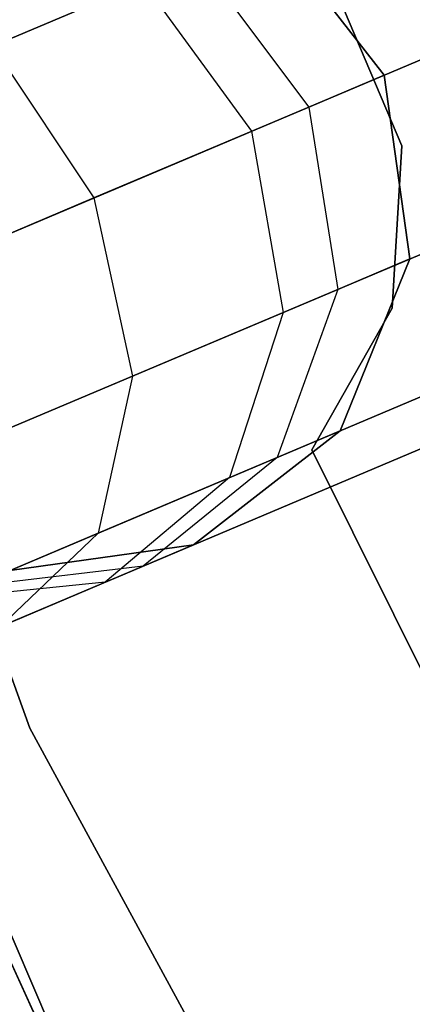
# Model space of a CAD drawing. Extents: x -129 to 129, y -127 to 130.
# Tile 56 of 188: x -56.15 to -55.05, y -24.69 to -21.95. Entities that reach past the tile are written whole.
import ezdxf

# ---------------------------------------------------------------- set-up
doc = ezdxf.new("R2010")
doc.units = 0
doc.header["$LTSCALE"] = 25.4
doc.layers.get('0').update_dxf_attribs({"linetype": 'CONTINUOUS'})

# ---------------------------------------------------------------- blocks, each defined once
blk = doc.blocks.new('NOME_B_PM2_STL')
at = {"color": 0}
for p, q in [((70.8871, -16.2964, 18.9499), (74.0697, -25.1577, 18.9499)), ((74.0697, -25.1577, 17.9499), (70.8871, -16.2964, 17.9499)), ((70.8871, -16.2964, 18.9499), (74.0697, -25.1577, 18.9499)), ((74.0697, -25.1577, 17.9499), (70.8871, -16.2964, 17.9499)), ((71.5693, -20.0394, 19.0779), (75.3153, -28.7528, 19.0779)), ((75.3153, -28.7528, 20.0779), (71.5693, -20.0394, 20.0779)), ((71.5693, -20.0394, 19.0779), (75.3153, -28.7528, 19.0779)), ((75.3153, -28.7528, 20.0779), (71.5693, -20.0394, 20.0779)), ((75.9649, -30.063, 343.5779), (72.0113, -21.4335, 343.5779)), ((72.0113, -21.4335, 328.5779), (75.9649, -30.063, 328.5779)), ((72.0113, -21.4335, 328.5779), (75.9649, -30.063, 328.5779)), ((75.9649, -30.063, 343.5779), (72.0113, -21.4335, 343.5779)), ((76.6457, -22.1198, 525.4439), (30.6004, -41.6091, 525.4439)), ((76.6457, -22.1198, 525.4439), (30.6004, -41.6091, 525.4439)), ((76.6457, -22.1198, 523.7119), (30.6004, -41.6091, 523.7119)), ((76.6457, -22.1198, 523.7119), (30.6004, -41.6091, 523.7119)), ((30.6004, -41.6091, 343.7118), (76.6457, -22.1198, 343.7118)), ((30.6004, -41.6091, 343.7118), (76.6457, -22.1198, 343.7118)), ((30.6004, -41.6091, 345.4439), (76.6457, -22.1198, 345.4439)), ((30.6004, -41.6091, 345.4439), (76.6457, -22.1198, 345.4439)), ((76.8406, -22.5803, 523.5779), (30.7953, -42.0696, 523.5779)), ((76.8406, -22.5803, 525.5779), (30.7953, -42.0696, 525.5779)), ((76.8406, -22.5803, 525.5779), (30.7953, -42.0696, 525.5779)), ((76.8406, -22.5803, 523.5779), (30.7953, -42.0696, 523.5779)), ((30.7953, -42.0696, 345.5779), (76.8406, -22.5803, 345.5779)), ((30.7953, -42.0696, 343.5779), (76.8406, -22.5803, 343.5779)), ((30.7953, -42.0696, 343.5779), (76.8406, -22.5803, 343.5779)), ((30.7953, -42.0696, 345.5779), (76.8406, -22.5803, 345.5779)), ((75.0575, -23.335, 699.0779), (74.7392, -22.9268, 699.0779)), ((74.7392, -22.9268, 534.0779), (75.0575, -23.335, 534.0779)), ((75.0575, -23.335, 699.0779), (74.7392, -22.9268, 699.0779)), ((75.0575, -23.335, 693.5779), (74.7392, -22.9268, 693.5779)), ((75.0575, -23.335, 693.5779), (74.7392, -22.9268, 693.5779)), ((75.0575, -23.335, 539.5779), (74.7392, -22.9268, 539.5779)), ((75.0575, -23.335, 539.5779), (74.7392, -22.9268, 539.5779)), ((74.7392, -22.9268, 534.0779), (75.0575, -23.335, 534.0779)), ((75.0575, -23.335, 335.0779), (74.7392, -22.9268, 335.0779)), ((74.7392, -22.9268, 21.0779), (75.0575, -23.335, 21.0779)), ((75.0575, -23.335, 335.0779), (74.7392, -22.9268, 335.0779)), ((75.0575, -23.335, 329.5779), (74.7392, -22.9268, 329.5779)), ((75.0575, -23.335, 329.5779), (74.7392, -22.9268, 329.5779)), ((75.0575, -23.335, 25.5779), (74.7392, -22.9268, 25.5779)), ((75.0575, -23.335, 25.5779), (74.7392, -22.9268, 25.5779)), ((74.7392, -22.9268, 21.0779), (75.0575, -23.335, 21.0779)), ((74.5383, -23.0118, 692.4811), (73.9661, -23.254, 691.5513)), ((74.5383, -23.0118, 692.4811), (73.9661, -23.254, 691.5513)), ((73.9661, -23.254, 541.6044), (74.5383, -23.0118, 540.6746)), ((73.9661, -23.254, 541.6044), (74.5383, -23.0118, 540.6746)), ((74.5383, -23.0118, 328.4811), (73.9661, -23.254, 327.5513)), ((74.5383, -23.0118, 328.4811), (73.9661, -23.254, 327.5513)), ((74.5383, -23.0118, 692.4811), (74.8472, -23.424, 692.4298)), ((74.5383, -23.0118, 692.4811), (74.8472, -23.424, 692.4298)), ((74.5383, -23.0118, 540.6746), (74.8472, -23.424, 540.7259)), ((74.5383, -23.0118, 540.6746), (74.8472, -23.424, 540.7259)), ((74.5383, -23.0118, 328.4811), (74.8472, -23.424, 328.4298)), ((74.5383, -23.0118, 328.4811), (74.8472, -23.424, 328.4298)), ((77.0355, -23.0407, 523.7119), (30.9902, -42.53, 523.7119)), ((77.0355, -23.0407, 523.7119), (30.9902, -42.53, 523.7119)), ((77.0355, -23.0407, 525.4439), (30.9902, -42.53, 525.4439)), ((77.0355, -23.0407, 525.4439), (30.9902, -42.53, 525.4439)), ((30.9902, -42.53, 345.4439), (77.0355, -23.0407, 345.4439)), ((30.9902, -42.53, 345.4439), (77.0355, -23.0407, 345.4439)), ((30.9902, -42.53, 343.7118), (77.0355, -23.0407, 343.7118)), ((30.9902, -42.53, 343.7118), (77.0355, -23.0407, 343.7118)), ((73.4195, -23.4854, 28.0599), (74.3856, -23.0765, 27.0109)), ((73.4195, -23.4854, 28.0599), (74.3856, -23.0765, 27.0109)), ((74.3856, -23.0765, 27.0109), (74.6873, -23.4917, 27.0779)), ((74.3856, -23.0765, 27.0109), (74.6873, -23.4917, 27.0779)), ((75.1062, -23.5321, 23.0779), (74.9293, -23.1137, 23.0779)), ((74.9293, -23.1137, 21.0779), (75.1062, -23.5321, 21.0779)), ((74.9293, -23.1137, 21.0779), (75.1062, -23.5321, 21.0779)), ((75.1062, -23.5321, 23.0779), (74.9293, -23.1137, 23.0779)), ((75.1062, -23.5321, 699.0779), (74.9293, -23.1137, 699.0779)), ((74.9293, -23.1137, 697.0779), (75.1062, -23.5321, 697.0779)), ((74.9293, -23.1137, 697.0779), (75.1062, -23.5321, 697.0779)), ((75.1062, -23.5321, 699.0779), (74.9293, -23.1137, 699.0779)), ((75.1062, -23.5321, 335.0779), (74.9293, -23.1137, 335.0779)), ((74.9293, -23.1137, 333.0779), (75.1062, -23.5321, 333.0779)), ((74.9293, -23.1137, 333.0779), (75.1062, -23.5321, 333.0779)), ((75.1062, -23.5321, 335.0779), (74.9293, -23.1137, 335.0779)), ((75.1062, -23.5321, 536.0779), (74.9293, -23.1137, 536.0779)), ((74.9293, -23.1137, 534.0779), (75.1062, -23.5321, 534.0779)), ((74.9293, -23.1137, 534.0779), (75.1062, -23.5321, 534.0779)), ((75.1062, -23.5321, 536.0779), (74.9293, -23.1137, 536.0779)), ((73.9661, -23.254, 691.5513), (74.2483, -23.6775, 691.4565)), ((73.9661, -23.254, 691.5513), (74.2483, -23.6775, 691.4565)), ((73.9661, -23.254, 541.6044), (74.2483, -23.6775, 541.6992)), ((73.9661, -23.254, 541.6044), (74.2483, -23.6775, 541.6992)), ((73.9661, -23.254, 327.5513), (74.2483, -23.6775, 327.4565)), ((73.9661, -23.254, 327.5513), (74.2483, -23.6775, 327.4565)), ((74.6873, -23.4917, 27.0779), (75.0575, -23.335, 25.5779)), ((74.6873, -23.4917, 27.0779), (75.0575, -23.335, 25.5779)), ((75.0575, -23.335, 693.5779), (74.8472, -23.424, 692.4298)), ((75.0575, -23.335, 693.5779), (74.8472, -23.424, 692.4298)), ((74.8472, -23.424, 540.7259), (75.0575, -23.335, 539.5779)), ((74.8472, -23.424, 540.7259), (75.0575, -23.335, 539.5779)), ((75.0575, -23.335, 329.5779), (74.8472, -23.424, 328.4298)), ((75.0575, -23.335, 329.5779), (74.8472, -23.424, 328.4298)), ((75.129, -23.8477, 699.0779), (75.0575, -23.335, 699.0779)), ((75.0575, -23.335, 534.0779), (75.129, -23.8477, 534.0779)), ((75.129, -23.8477, 693.5779), (75.0575, -23.335, 693.5779)), ((75.0575, -23.335, 699.0779), (75.0575, -23.335, 693.5779)), ((75.129, -23.8477, 699.0779), (75.0575, -23.335, 699.0779)), ((75.0575, -23.335, 699.0779), (75.0575, -23.335, 693.5779)), ((75.129, -23.8477, 693.5779), (75.0575, -23.335, 693.5779)), ((75.129, -23.8477, 539.5779), (75.0575, -23.335, 539.5779)), ((75.0575, -23.335, 534.0779), (75.129, -23.8477, 534.0779)), ((75.0575, -23.335, 539.5779), (75.0575, -23.335, 534.0779)), ((75.129, -23.8477, 539.5779), (75.0575, -23.335, 539.5779)), ((75.0575, -23.335, 539.5779), (75.0575, -23.335, 534.0779)), ((75.129, -23.8477, 335.0779), (75.0575, -23.335, 335.0779)), ((75.0575, -23.335, 21.0779), (75.129, -23.8477, 21.0779)), ((75.129, -23.8477, 329.5779), (75.0575, -23.335, 329.5779)), ((75.0575, -23.335, 335.0779), (75.0575, -23.335, 329.5779)), ((75.129, -23.8477, 335.0779), (75.0575, -23.335, 335.0779)), ((75.0575, -23.335, 335.0779), (75.0575, -23.335, 329.5779)), ((75.129, -23.8477, 329.5779), (75.0575, -23.335, 329.5779)), ((75.129, -23.8477, 25.5779), (75.0575, -23.335, 25.5779)), ((75.0575, -23.335, 21.0779), (75.129, -23.8477, 21.0779)), ((75.0575, -23.335, 25.5779), (75.0575, -23.335, 21.0779)), ((75.129, -23.8477, 25.5779), (75.0575, -23.335, 25.5779)), ((75.0575, -23.335, 25.5779), (75.0575, -23.335, 21.0779)), ((77.1782, -23.3778, 524.0779), (31.1329, -42.8671, 524.0779)), ((77.1782, -23.3778, 524.0779), (31.1329, -42.8671, 524.0779)), ((77.1782, -23.3778, 525.0779), (31.1329, -42.8671, 525.0779)), ((77.1782, -23.3778, 525.0779), (31.1329, -42.8671, 525.0779)), ((31.1329, -42.8671, 345.0779), (77.1782, -23.3778, 345.0779)), ((31.1329, -42.8671, 345.0779), (77.1782, -23.3778, 345.0779)), ((31.1329, -42.8671, 344.0779), (77.1782, -23.3778, 344.0779)), ((31.1329, -42.8671, 344.0779), (77.1782, -23.3778, 344.0779)), ((74.8472, -23.424, 692.4298), (74.2483, -23.6775, 691.4565)), ((74.8472, -23.424, 692.4298), (74.2483, -23.6775, 691.4565)), ((74.2483, -23.6775, 541.6992), (74.8472, -23.424, 540.7259)), ((74.2483, -23.6775, 541.6992), (74.8472, -23.424, 540.7259)), ((74.8472, -23.424, 328.4298), (74.2483, -23.6775, 327.4565)), ((74.8472, -23.424, 328.4298), (74.2483, -23.6775, 327.4565)), ((74.8472, -23.424, 692.4298), (74.9281, -23.9327, 692.4811)), ((74.8472, -23.424, 692.4298), (74.9281, -23.9327, 692.4811)), ((74.8472, -23.424, 540.7259), (74.9281, -23.9327, 540.6746)), ((74.8472, -23.424, 540.7259), (74.9281, -23.9327, 540.6746)), ((74.8472, -23.424, 328.4298), (74.9281, -23.9327, 328.4811)), ((74.8472, -23.424, 328.4298), (74.9281, -23.9327, 328.4811)), ((73.6761, -23.9197, 28.1759), (74.6873, -23.4917, 27.0779)), ((73.6761, -23.9197, 28.1759), (74.6873, -23.4917, 27.0779)), ((74.6873, -23.4917, 27.0779), (74.7754, -23.9974, 27.0109)), ((74.6873, -23.4917, 27.0779), (74.7754, -23.9974, 27.0109)), ((77.2304, -23.5012, 524.5779), (31.1851, -42.9905, 524.5779)), ((77.2304, -23.5012, 524.5779), (31.1851, -42.9905, 524.5779)), ((31.1851, -42.9905, 344.5779), (77.2304, -23.5012, 344.5779)), ((31.1851, -42.9905, 344.5779), (77.2304, -23.5012, 344.5779)), ((75.0797, -23.9855, 23.0779), (75.1062, -23.5321, 23.0779)), ((75.1062, -23.5321, 21.0779), (75.0797, -23.9855, 21.0779)), ((75.1062, -23.5321, 21.0779), (75.0797, -23.9855, 21.0779)), ((75.0797, -23.9855, 23.0779), (75.1062, -23.5321, 23.0779)), ((75.0797, -23.9855, 699.0779), (75.1062, -23.5321, 699.0779)), ((75.1062, -23.5321, 697.0779), (75.0797, -23.9855, 697.0779)), ((75.1062, -23.5321, 697.0779), (75.0797, -23.9855, 697.0779)), ((75.0797, -23.9855, 699.0779), (75.1062, -23.5321, 699.0779)), ((75.0797, -23.9855, 335.0779), (75.1062, -23.5321, 335.0779)), ((75.1062, -23.5321, 333.0779), (75.0797, -23.9855, 333.0779)), ((75.1062, -23.5321, 333.0779), (75.0797, -23.9855, 333.0779)), ((75.0797, -23.9855, 335.0779), (75.1062, -23.5321, 335.0779)), ((75.0797, -23.9855, 536.0779), (75.1062, -23.5321, 536.0779)), ((75.1062, -23.5321, 534.0779), (75.0797, -23.9855, 534.0779)), ((75.1062, -23.5321, 534.0779), (75.0797, -23.9855, 534.0779)), ((75.0797, -23.9855, 536.0779), (75.1062, -23.5321, 536.0779)), ((75.1062, -23.5321, 23.0779), (75.1062, -23.5321, 21.0779)), ((75.1062, -23.5321, 23.0779), (75.1062, -23.5321, 21.0779)), ((75.1062, -23.5321, 699.0779), (75.1062, -23.5321, 697.0779)), ((75.1062, -23.5321, 699.0779), (75.1062, -23.5321, 697.0779)), ((75.1062, -23.5321, 335.0779), (75.1062, -23.5321, 333.0779)), ((75.1062, -23.5321, 335.0779), (75.1062, -23.5321, 333.0779)), ((75.1062, -23.5321, 536.0779), (75.1062, -23.5321, 534.0779)), ((75.1062, -23.5321, 536.0779), (75.1062, -23.5321, 534.0779)), ((74.2483, -23.6775, 691.4565), (73.352, -24.0569, 690.8062)), ((74.2483, -23.6775, 691.4565), (73.352, -24.0569, 690.8062)), ((73.352, -24.0569, 542.3495), (74.2483, -23.6775, 541.6992)), ((73.352, -24.0569, 542.3495), (74.2483, -23.6775, 541.6992)), ((74.2483, -23.6775, 327.4565), (73.352, -24.0569, 326.8062)), ((74.2483, -23.6775, 327.4565), (73.352, -24.0569, 326.8062)), ((74.2483, -23.6775, 691.4565), (74.3559, -24.1749, 691.5513)), ((74.2483, -23.6775, 691.4565), (74.3559, -24.1749, 691.5513)), ((74.2483, -23.6775, 541.6992), (74.3559, -24.1749, 541.6044)), ((74.2483, -23.6775, 541.6992), (74.3559, -24.1749, 541.6044)), ((74.2483, -23.6775, 327.4565), (74.3559, -24.1749, 327.5513)), ((74.2483, -23.6775, 327.4565), (74.3559, -24.1749, 327.5513)), ((74.7754, -23.9974, 27.0109), (75.129, -23.8477, 25.5779)), ((74.7754, -23.9974, 27.0109), (75.129, -23.8477, 25.5779)), ((75.129, -23.8477, 693.5779), (74.9281, -23.9327, 692.4811)), ((75.129, -23.8477, 693.5779), (74.9281, -23.9327, 692.4811)), ((74.9281, -23.9327, 540.6746), (75.129, -23.8477, 539.5779)), ((74.9281, -23.9327, 540.6746), (75.129, -23.8477, 539.5779)), ((75.129, -23.8477, 329.5779), (74.9281, -23.9327, 328.4811)), ((75.129, -23.8477, 329.5779), (74.9281, -23.9327, 328.4811)), ((74.9346, -24.3275, 699.0779), (75.129, -23.8477, 699.0779)), ((75.129, -23.8477, 534.0779), (74.9346, -24.3275, 534.0779)), ((74.9346, -24.3275, 699.0779), (75.129, -23.8477, 699.0779)), ((74.9346, -24.3275, 693.5779), (75.129, -23.8477, 693.5779)), ((74.9346, -24.3275, 693.5779), (75.129, -23.8477, 693.5779)), ((74.9346, -24.3275, 539.5779), (75.129, -23.8477, 539.5779)), ((74.9346, -24.3275, 539.5779), (75.129, -23.8477, 539.5779)), ((75.129, -23.8477, 534.0779), (74.9346, -24.3275, 534.0779)), ((74.9346, -24.3275, 335.0779), (75.129, -23.8477, 335.0779)), ((75.129, -23.8477, 21.0779), (74.9346, -24.3275, 21.0779)), ((74.9346, -24.3275, 335.0779), (75.129, -23.8477, 335.0779)), ((74.9346, -24.3275, 329.5779), (75.129, -23.8477, 329.5779)), ((74.9346, -24.3275, 329.5779), (75.129, -23.8477, 329.5779)), ((74.9346, -24.3275, 25.5779), (75.129, -23.8477, 25.5779)), ((74.9346, -24.3275, 25.5779), (75.129, -23.8477, 25.5779)), ((75.129, -23.8477, 21.0779), (74.9346, -24.3275, 21.0779)), ((75.129, -23.8477, 699.0779), (75.129, -23.8477, 693.5779)), ((75.129, -23.8477, 699.0779), (75.129, -23.8477, 693.5779)), ((75.129, -23.8477, 539.5779), (75.129, -23.8477, 534.0779)), ((75.129, -23.8477, 539.5779), (75.129, -23.8477, 534.0779)), ((75.129, -23.8477, 335.0779), (75.129, -23.8477, 329.5779)), ((75.129, -23.8477, 335.0779), (75.129, -23.8477, 329.5779)), ((75.129, -23.8477, 25.5779), (75.129, -23.8477, 21.0779)), ((75.129, -23.8477, 25.5779), (75.129, -23.8477, 21.0779)), ((74.9281, -23.9327, 692.4811), (74.3559, -24.1749, 691.5513)), ((74.9281, -23.9327, 692.4811), (74.3559, -24.1749, 691.5513)), ((74.3559, -24.1749, 541.6044), (74.9281, -23.9327, 540.6746)), ((74.3559, -24.1749, 541.6044), (74.9281, -23.9327, 540.6746)), ((74.9281, -23.9327, 328.4811), (74.3559, -24.1749, 327.5513)), ((74.9281, -23.9327, 328.4811), (74.3559, -24.1749, 327.5513)), ((74.9281, -23.9327, 692.4811), (74.7593, -24.4016, 692.6212)), ((74.9281, -23.9327, 692.4811), (74.7593, -24.4016, 692.6212)), ((74.9281, -23.9327, 540.6746), (74.7593, -24.4016, 540.5345)), ((74.9281, -23.9327, 540.6746), (74.7593, -24.4016, 540.5345)), ((74.9281, -23.9327, 328.4811), (74.7593, -24.4016, 328.6212)), ((74.9281, -23.9327, 328.4811), (74.7593, -24.4016, 328.6212)), ((74.8554, -24.3805, 23.0779), (75.0797, -23.9855, 23.0779)), ((75.0797, -23.9855, 21.0779), (74.8554, -24.3805, 21.0779)), ((75.0797, -23.9855, 21.0779), (74.8554, -24.3805, 21.0779)), ((74.8554, -24.3805, 23.0779), (75.0797, -23.9855, 23.0779)), ((74.8554, -24.3805, 699.0779), (75.0797, -23.9855, 699.0779)), ((75.0797, -23.9855, 697.0779), (74.8554, -24.3805, 697.0779)), ((75.0797, -23.9855, 697.0779), (74.8554, -24.3805, 697.0779)), ((74.8554, -24.3805, 699.0779), (75.0797, -23.9855, 699.0779)), ((74.8554, -24.3805, 335.0779), (75.0797, -23.9855, 335.0779)), ((75.0797, -23.9855, 333.0779), (74.8554, -24.3805, 333.0779)), ((75.0797, -23.9855, 333.0779), (74.8554, -24.3805, 333.0779)), ((74.8554, -24.3805, 335.0779), (75.0797, -23.9855, 335.0779)), ((74.8554, -24.3805, 536.0779), (75.0797, -23.9855, 536.0779)), ((75.0797, -23.9855, 534.0779), (74.8554, -24.3805, 534.0779)), ((75.0797, -23.9855, 534.0779), (74.8554, -24.3805, 534.0779)), ((74.8554, -24.3805, 536.0779), (75.0797, -23.9855, 536.0779)), ((75.0797, -23.9855, 23.0779), (75.0797, -23.9855, 21.0779)), ((75.0797, -23.9855, 23.0779), (75.0797, -23.9855, 21.0779)), ((75.0797, -23.9855, 699.0779), (75.0797, -23.9855, 697.0779)), ((75.0797, -23.9855, 699.0779), (75.0797, -23.9855, 697.0779)), ((75.0797, -23.9855, 335.0779), (75.0797, -23.9855, 333.0779)), ((75.0797, -23.9855, 335.0779), (75.0797, -23.9855, 333.0779)), ((75.0797, -23.9855, 536.0779), (75.0797, -23.9855, 534.0779)), ((75.0797, -23.9855, 536.0779), (75.0797, -23.9855, 534.0779)), ((73.8093, -24.4063, 28.0599), (74.7754, -23.9974, 27.0109)), ((73.8093, -24.4063, 28.0599), (74.7754, -23.9974, 27.0109)), ((74.7754, -23.9974, 27.0109), (74.6261, -24.458, 26.8279)), ((74.7754, -23.9974, 27.0109), (74.6261, -24.458, 26.8279)), ((74.3559, -24.1749, 691.5513), (73.4997, -24.5373, 690.93)), ((74.3559, -24.1749, 691.5513), (73.4997, -24.5373, 690.93)), ((73.4997, -24.5373, 542.2257), (74.3559, -24.1749, 541.6044)), ((73.4997, -24.5373, 542.2257), (74.3559, -24.1749, 541.6044)), ((74.3559, -24.1749, 327.5513), (73.4997, -24.5373, 326.93)), ((74.3559, -24.1749, 327.5513), (73.4997, -24.5373, 326.93)), ((74.3559, -24.1749, 691.5513), (74.2602, -24.6129, 691.8101)), ((74.3559, -24.1749, 691.5513), (74.2602, -24.6129, 691.8101)), ((74.3559, -24.1749, 541.6044), (74.2602, -24.6129, 541.3456)), ((74.3559, -24.1749, 541.6044), (74.2602, -24.6129, 541.3456)), ((74.3559, -24.1749, 327.5513), (74.2602, -24.6129, 327.8101)), ((74.3559, -24.1749, 327.5513), (74.2602, -24.6129, 327.8101)), ((74.5263, -24.6457, 699.0779), (74.9346, -24.3275, 699.0779)), ((74.9346, -24.3275, 534.0779), (74.5263, -24.6457, 534.0779)), ((74.5263, -24.6457, 699.0779), (74.9346, -24.3275, 699.0779)), ((74.5263, -24.6457, 693.5779), (74.9346, -24.3275, 693.5779)), ((74.5263, -24.6457, 693.5779), (74.9346, -24.3275, 693.5779)), ((74.5263, -24.6457, 539.5779), (74.9346, -24.3275, 539.5779)), ((74.5263, -24.6457, 539.5779), (74.9346, -24.3275, 539.5779)), ((74.9346, -24.3275, 534.0779), (74.5263, -24.6457, 534.0779)), ((74.5263, -24.6457, 335.0779), (74.9346, -24.3275, 335.0779)), ((74.9346, -24.3275, 21.0779), (74.5263, -24.6457, 21.0779)), ((74.5263, -24.6457, 335.0779), (74.9346, -24.3275, 335.0779)), ((74.5263, -24.6457, 329.5779), (74.9346, -24.3275, 329.5779)), ((74.5263, -24.6457, 329.5779), (74.9346, -24.3275, 329.5779)), ((74.5263, -24.6457, 25.5779), (74.9346, -24.3275, 25.5779)), ((74.5263, -24.6457, 25.5779), (74.9346, -24.3275, 25.5779)), ((74.9346, -24.3275, 21.0779), (74.5263, -24.6457, 21.0779)), ((74.6261, -24.458, 26.8279), (74.9346, -24.3275, 25.5779)), ((74.6261, -24.458, 26.8279), (74.9346, -24.3275, 25.5779)), ((74.9346, -24.3275, 693.5779), (74.7593, -24.4016, 692.6212)), ((74.9346, -24.3275, 693.5779), (74.7593, -24.4016, 692.6212)), ((74.7593, -24.4016, 540.5345), (74.9346, -24.3275, 539.5779)), ((74.7593, -24.4016, 540.5345), (74.9346, -24.3275, 539.5779)), ((74.9346, -24.3275, 329.5779), (74.7593, -24.4016, 328.6212)), ((74.9346, -24.3275, 329.5779), (74.7593, -24.4016, 328.6212)), ((74.9346, -24.3275, 699.0779), (74.9346, -24.3275, 693.5779)), ((74.9346, -24.3275, 699.0779), (74.9346, -24.3275, 693.5779)), ((74.9346, -24.3275, 539.5779), (74.9346, -24.3275, 534.0779)), ((74.9346, -24.3275, 539.5779), (74.9346, -24.3275, 534.0779)), ((74.9346, -24.3275, 335.0779), (74.9346, -24.3275, 329.5779)), ((74.9346, -24.3275, 335.0779), (74.9346, -24.3275, 329.5779)), ((74.9346, -24.3275, 25.5779), (74.9346, -24.3275, 21.0779)), ((74.9346, -24.3275, 25.5779), (74.9346, -24.3275, 21.0779)), ((77.3597, -29.4155, 23.0779), (74.8554, -24.3805, 23.0779)), ((74.8554, -24.3805, 23.0779), (74.8554, -24.3805, 21.0779)), ((74.8554, -24.3805, 21.0779), (77.3597, -29.4155, 21.0779)), ((74.8554, -24.3805, 23.0779), (74.8554, -24.3805, 21.0779)), ((74.8554, -24.3805, 21.0779), (77.3597, -29.4155, 21.0779)), ((77.3597, -29.4155, 23.0779), (74.8554, -24.3805, 23.0779)), ((77.3597, -29.4155, 699.0779), (74.8554, -24.3805, 699.0779)), ((74.8554, -24.3805, 699.0779), (74.8554, -24.3805, 697.0779)), ((74.8554, -24.3805, 697.0779), (77.3597, -29.4155, 697.0779)), ((74.8554, -24.3805, 699.0779), (74.8554, -24.3805, 697.0779)), ((74.8554, -24.3805, 697.0779), (77.3597, -29.4155, 697.0779)), ((77.3597, -29.4155, 699.0779), (74.8554, -24.3805, 699.0779)), ((77.3597, -29.4155, 335.0779), (74.8554, -24.3805, 335.0779)), ((74.8554, -24.3805, 335.0779), (74.8554, -24.3805, 333.0779)), ((74.8554, -24.3805, 333.0779), (77.3597, -29.4155, 333.0779)), ((74.8554, -24.3805, 335.0779), (74.8554, -24.3805, 333.0779)), ((74.8554, -24.3805, 333.0779), (77.3597, -29.4155, 333.0779)), ((77.3597, -29.4155, 335.0779), (74.8554, -24.3805, 335.0779)), ((77.3597, -29.4155, 536.0779), (74.8554, -24.3805, 536.0779)), ((74.8554, -24.3805, 536.0779), (74.8554, -24.3805, 534.0779)), ((74.8554, -24.3805, 534.0779), (77.3597, -29.4155, 534.0779)), ((74.8554, -24.3805, 536.0779), (74.8554, -24.3805, 534.0779)), ((74.8554, -24.3805, 534.0779), (77.3597, -29.4155, 534.0779)), ((77.3597, -29.4155, 536.0779), (74.8554, -24.3805, 536.0779)), ((74.7593, -24.4016, 692.6212), (74.2602, -24.6129, 691.8101)), ((74.7593, -24.4016, 692.6212), (74.2602, -24.6129, 691.8101)), ((74.2602, -24.6129, 541.3456), (74.7593, -24.4016, 540.5345)), ((74.2602, -24.6129, 541.3456), (74.7593, -24.4016, 540.5345)), ((74.7593, -24.4016, 328.6212), (74.2602, -24.6129, 327.8101)), ((74.7593, -24.4016, 328.6212), (74.2602, -24.6129, 327.8101)), ((74.7593, -24.4016, 692.6212), (74.3861, -24.7051, 692.8125)), ((74.7593, -24.4016, 692.6212), (74.3861, -24.7051, 692.8125)), ((74.7593, -24.4016, 540.5345), (74.3861, -24.7051, 540.3432)), ((74.7593, -24.4016, 540.5345), (74.3861, -24.7051, 540.3432)), ((74.7593, -24.4016, 328.6212), (74.3861, -24.7051, 328.8125)), ((74.7593, -24.4016, 328.6212), (74.3861, -24.7051, 328.8125)), ((73.7834, -24.8147, 27.7429), (74.6261, -24.458, 26.8279)), ((73.7834, -24.8147, 27.7429), (74.6261, -24.458, 26.8279)), ((74.6261, -24.458, 26.8279), (74.2796, -24.7502, 26.5779)), ((74.6261, -24.458, 26.8279), (74.2796, -24.7502, 26.5779)), ((74.2602, -24.6129, 691.8101), (73.5133, -24.929, 691.2682)), ((74.2602, -24.6129, 691.8101), (73.5133, -24.929, 691.2682)), ((73.5133, -24.929, 541.8876), (74.2602, -24.6129, 541.3456)), ((73.5133, -24.929, 541.8876), (74.2602, -24.6129, 541.3456)), ((74.2602, -24.6129, 327.8101), (73.5133, -24.929, 327.2682)), ((74.2602, -24.6129, 327.8101), (73.5133, -24.929, 327.2682)), ((74.2602, -24.6129, 691.8101), (73.9869, -24.8741, 692.1636)), ((74.2602, -24.6129, 691.8101), (73.9869, -24.8741, 692.1636)), ((74.2602, -24.6129, 541.3456), (73.9869, -24.8741, 540.9921)), ((74.2602, -24.6129, 541.3456), (73.9869, -24.8741, 540.9921)), ((74.2602, -24.6129, 327.8101), (73.9869, -24.8741, 328.1636)), ((74.2602, -24.6129, 327.8101), (73.9869, -24.8741, 328.1636)), ((74.0137, -24.7172, 699.0779), (74.5263, -24.6457, 699.0779)), ((74.5263, -24.6457, 534.0779), (74.0137, -24.7172, 534.0779)), ((74.0137, -24.7172, 699.0779), (74.5263, -24.6457, 699.0779)), ((74.0137, -24.7172, 693.5779), (74.5263, -24.6457, 693.5779)), ((74.0137, -24.7172, 693.5779), (74.5263, -24.6457, 693.5779)), ((74.0137, -24.7172, 539.5779), (74.5263, -24.6457, 539.5779)), ((74.0137, -24.7172, 539.5779), (74.5263, -24.6457, 539.5779)), ((74.5263, -24.6457, 534.0779), (74.0137, -24.7172, 534.0779)), ((74.0137, -24.7172, 335.0779), (74.5263, -24.6457, 335.0779)), ((74.5263, -24.6457, 21.0779), (74.0137, -24.7172, 21.0779)), ((74.0137, -24.7172, 335.0779), (74.5263, -24.6457, 335.0779)), ((74.0137, -24.7172, 329.5779), (74.5263, -24.6457, 329.5779)), ((74.0137, -24.7172, 329.5779), (74.5263, -24.6457, 329.5779)), ((74.0137, -24.7172, 25.5779), (74.5263, -24.6457, 25.5779)), ((74.0137, -24.7172, 25.5779), (74.5263, -24.6457, 25.5779)), ((74.5263, -24.6457, 21.0779), (74.0137, -24.7172, 21.0779)), ((74.2796, -24.7502, 26.5779), (74.5263, -24.6457, 25.5779)), ((74.2796, -24.7502, 26.5779), (74.5263, -24.6457, 25.5779)), ((74.5263, -24.6457, 693.5779), (74.3861, -24.7051, 692.8125)), ((74.5263, -24.6457, 693.5779), (74.3861, -24.7051, 692.8125)), ((74.3861, -24.7051, 540.3432), (74.5263, -24.6457, 539.5779)), ((74.3861, -24.7051, 540.3432), (74.5263, -24.6457, 539.5779)), ((74.5263, -24.6457, 329.5779), (74.3861, -24.7051, 328.8125)), ((74.5263, -24.6457, 329.5779), (74.3861, -24.7051, 328.8125)), ((74.5263, -24.6457, 699.0779), (74.5263, -24.6457, 693.5779)), ((74.5263, -24.6457, 699.0779), (74.5263, -24.6457, 693.5779)), ((74.5263, -24.6457, 539.5779), (74.5263, -24.6457, 534.0779)), ((74.5263, -24.6457, 539.5779), (74.5263, -24.6457, 534.0779)), ((74.5263, -24.6457, 335.0779), (74.5263, -24.6457, 329.5779)), ((74.5263, -24.6457, 335.0779), (74.5263, -24.6457, 329.5779)), ((74.5263, -24.6457, 25.5779), (74.5263, -24.6457, 21.0779)), ((74.5263, -24.6457, 25.5779), (74.5263, -24.6457, 21.0779)), ((74.3861, -24.7051, 692.8125), (73.9085, -24.7617, 693.0038)), ((74.3861, -24.7051, 692.8125), (73.9085, -24.7617, 693.0038)), ((74.3861, -24.7051, 540.3432), (73.9085, -24.7617, 540.1519)), ((74.3861, -24.7051, 540.3432), (73.9085, -24.7617, 540.1519)), ((74.3861, -24.7051, 328.8125), (73.9085, -24.7617, 329.0038)), ((74.3861, -24.7051, 328.8125), (73.9085, -24.7617, 329.0038)), ((74.3861, -24.7051, 692.8125), (73.9869, -24.8741, 692.1636)), ((74.3861, -24.7051, 692.8125), (73.9869, -24.8741, 692.1636)), ((73.9869, -24.8741, 540.9921), (74.3861, -24.7051, 540.3432)), ((73.9869, -24.8741, 540.9921), (74.3861, -24.7051, 540.3432)), ((74.3861, -24.7051, 328.8125), (73.9869, -24.8741, 328.1636)), ((74.3861, -24.7051, 328.8125), (73.9869, -24.8741, 328.1636)), ((73.6054, -25.0355, 27.3099), (74.2796, -24.7502, 26.5779)), ((73.6054, -25.0355, 27.3099), (74.2796, -24.7502, 26.5779)), ((74.2796, -24.7502, 26.5779), (73.8286, -24.7956, 26.3279)), ((74.2796, -24.7502, 26.5779), (73.8286, -24.7956, 26.3279)), ((74.0697, -25.1577, 18.9499), (78.5677, -33.4294, 18.9499)), ((78.5677, -33.4294, 17.9499), (74.0697, -25.1577, 17.9499)), ((74.0697, -25.1577, 18.9499), (78.5677, -33.4294, 18.9499)), ((74.0697, -25.1577, 18.9499), (74.0697, -25.1577, 17.9499)), ((78.5677, -33.4294, 17.9499), (74.0697, -25.1577, 17.9499)), ((74.0697, -25.1577, 18.9499), (74.0697, -25.1577, 17.9499))]:
    blk.add_line(p, q, dxfattribs=at)

msp = doc.modelspace()

# ---------------------------------------------------------------- block references
at = {"color": 253}
msp.add_blockref('NOME_B_PM2_STL', (-130.1886, 1.2338, -1724.8619), dxfattribs=at)

doc.saveas('drawing.dxf')
